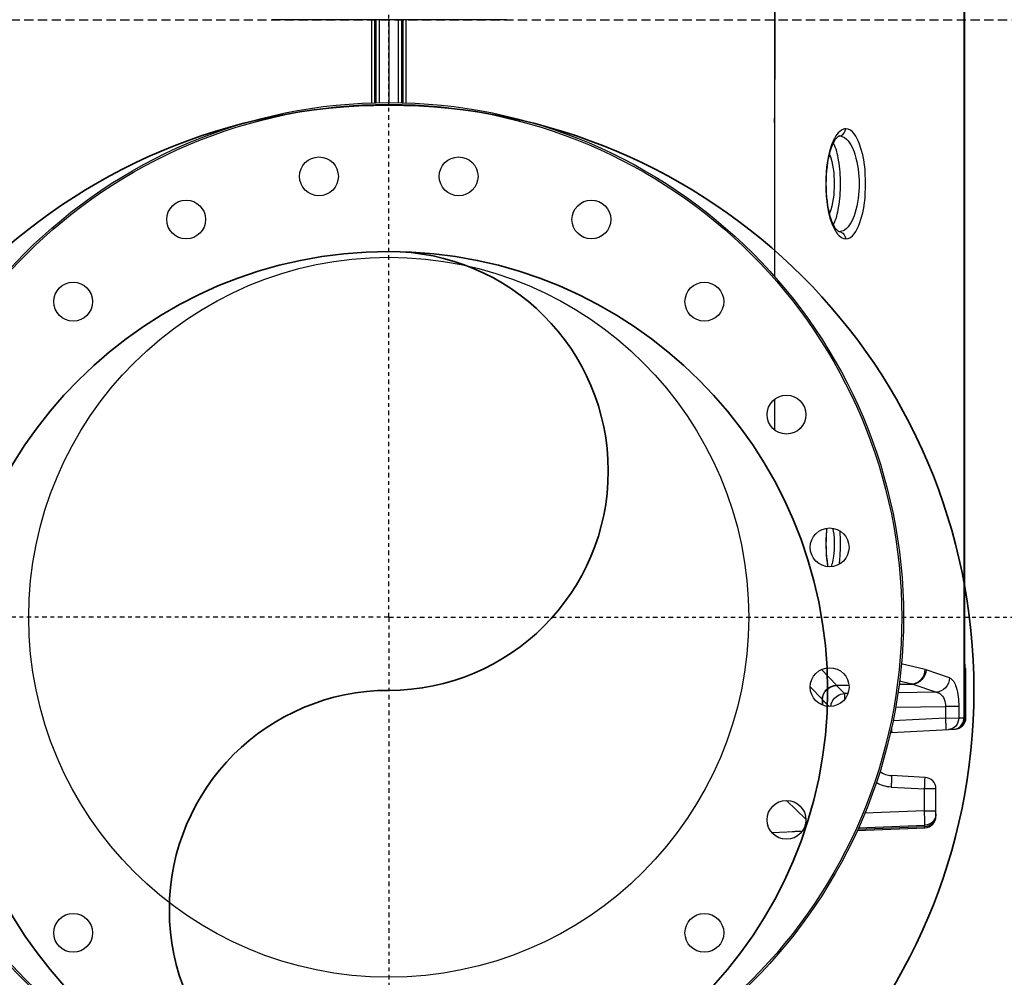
# Model space of a CAD drawing. Header units: inches. Extents: x 22575 to 24734, y 6028 to 6659.
# Tile 4 of 163: x 24478 to 24505, y 6283 to 6309. Entities that reach past the tile are written whole.
import ezdxf

# ---------------------------------------------------------------- set-up
doc = ezdxf.new("R2010")
doc.units = ezdxf.units.IN
doc.header["$LTSCALE"] = 0.5
doc.header["$MEASUREMENT"] = 0
doc.linetypes.add('CENTER', pattern=[2, 1.25, -0.25, 0.25, -0.25])
doc.linetypes.add('DASHED', pattern=[0.75, 0.5, -0.25])
doc.layers.add('CL', color=1, linetype='Continuous')
doc.layers.add('D-EQUIP-F', color=132, linetype='DASHED', lineweight=30)
doc.layers.add('D-PIPE-LARG', color=153, linetype='Continuous', lineweight=35)

# ---------------------------------------------------------------- blocks, each defined once
blk = doc.blocks.new('*U14')
for radius in [16, 12]:
    blk.add_circle((0, 0), radius)
for centre, start, end in [((0, 6), 270, 90), ((0, -6), 90, 270)]:
    blk.add_arc(centre, 6, start, end)
blk = doc.blocks.new('Flygt Large 14 MGD')
at = {"color": 7, "linetype": 'Continuous'}
for p, q in [((24487.671, 6569.448), (24485.824, 6569.375)), ((24487.654, 6569.413), (24485.824, 6569.34)), ((24487.639, 6569.377), (24485.824, 6569.308)), ((24485.824, 6569.375), (24485.824, 6569.308)), ((24490.01, 6569.506), (24489.178, 6569.473)), ((24485.521, 6569.06), (24485.521, 6568.312)), ((24489.608, 6568.63), (24489.077, 6569.141)), ((24485.831, 6568.916), (24485.521, 6568.916)), ((24485.831, 6568.916), (24487.471, 6568.979)), ((24485.831, 6568.916), (24485.831, 6568.312)), ((24485.521, 6568.312), (24485.831, 6568.312)), ((24486.744, 6568.264), (24485.831, 6568.312)), ((24485.82, 6567.997), (24486.733, 6567.95)), ((24486.733, 6566.77), (24484.998, 6566.679)), ((24484.731, 6566.366), (24484.699, 6566.365)), ((24484.699, 6566.365), (24484.699, 6565.326)), ((24484.75, 6566.366), (24484.731, 6566.366)), ((24484.731, 6566.366), (24484.731, 6536.857)), ((24484.897, 6566.374), (24484.75, 6566.366)), ((24484.75, 6566.366), (24484.75, 6536.857)), ((24485.26, 6566.378), (24484.897, 6566.374)), ((24484.897, 6566.056), (24484.897, 6566.374)), ((24485.26, 6566.378), (24486.7, 6566.453)), ((24485.26, 6566.056), (24485.26, 6566.378)), ((24486.623, 6566.077), (24485.26, 6566.056)), ((24484.897, 6566.056), (24485.26, 6566.056)), ((24488.621, 6565.875), (24488.443, 6566.059)), ((24488.621, 6565.875), (24488.621, 6566.023)), ((24488.622, 6565.874), (24488.621, 6565.875)), ((24488.626, 6566.021), (24488.626, 6565.872)), ((24488.958, 6565.522), (24488.626, 6565.872)), ((24485.509, 6565.67), (24486.564, 6565.686)), ((24486.154, 6565.448), (24485.509, 6565.67)), ((24487.928, 6565.707), (24488.021, 6565.708)), ((24488.021, 6565.708), (24488.238, 6565.484)), ((24485.145, 6565.279), (24485.791, 6565.057)), ((24486.529, 6565.454), (24486.154, 6565.448)), ((24486.528, 6565.45), (24486.175, 6565.443)), ((24486.515, 6565.361), (24486.175, 6565.443)), ((24488.238, 6565.484), (24487.899, 6565.478)), ((24488.241, 6565.479), (24487.9, 6565.473)), ((24488.241, 6565.479), (24488.238, 6565.484)), ((24488.241, 6565.479), (24488.65, 6565.047)), ((24484.714, 6565.012), (24484.715, 6565.01)), ((24485.811, 6565.052), (24486.468, 6564.892)), ((24488.466, 6562.239), (24488.473, 6562.198)), ((24488.502, 6561.252), (24488.494, 6561.184)), ((24489.931, 6557.658), (24489.931, 6558.499)), ((24489.931, 6538.426), (24489.931, 6554.305)), ((24488.163, 6553.078), (24488.172, 6553.078)), ((24488.163, 6553.078), (24488.174, 6553.077)), ((24488.172, 6553.078), (24488.174, 6553.078)), ((24488.163, 6550.461), (24488.174, 6550.461)), ((24488.172, 6550.461), (24488.163, 6550.461)), ((24488.174, 6550.461), (24488.172, 6550.461)), ((24500.014, 6547.281), (24500.014, 6549.557)), ((24500.092, 6549.555), (24500.092, 6547.281)), ((24500.138, 6547.281), (24500.138, 6549.553)), ((24500.215, 6549.551), (24500.215, 6547.281)), ((24500.482, 6547.281), (24500.482, 6549.539)), ((24500.748, 6547.281), (24500.748, 6549.551)), ((24500.825, 6549.553), (24500.825, 6547.281)), ((24500.871, 6547.281), (24500.871, 6549.555)), ((24500.949, 6549.557), (24500.949, 6547.281)), ((24497.253, 6547.281), (24503.671, 6547.281))]:
    blk.add_line(p, q, dxfattribs=at)
for points in [[(24485.811, 6565.052), (24485.809, 6565.052), (24485.807, 6565.053), (24485.804, 6565.053), (24485.802, 6565.054), (24485.8, 6565.055), (24485.798, 6565.055), (24485.795, 6565.056), (24485.793, 6565.057), (24485.791, 6565.057)], [(24488.473, 6562.198), (24488.489, 6562.087), (24488.502, 6561.972), (24488.511, 6561.854), (24488.516, 6561.734), (24488.518, 6561.612), (24488.516, 6561.49), (24488.511, 6561.37), (24488.502, 6561.252)], [(24488.174, 6553.078), (24488.179, 6553.076), (24488.19, 6553.07), (24488.207, 6553.056), (24488.233, 6553.03), (24488.263, 6552.99), (24488.294, 6552.939), (24488.324, 6552.881), (24488.354, 6552.813), (24488.382, 6552.737), (24488.408, 6552.652), (24488.432, 6552.56), (24488.454, 6552.461), (24488.473, 6552.355), (24488.489, 6552.245), (24488.502, 6552.13), (24488.511, 6552.011), (24488.516, 6551.891), (24488.518, 6551.769), (24488.516, 6551.648), (24488.511, 6551.527), (24488.502, 6551.409), (24488.489, 6551.294), (24488.473, 6551.184), (24488.454, 6551.078), (24488.432, 6550.979), (24488.408, 6550.887), (24488.382, 6550.802), (24488.354, 6550.726), (24488.325, 6550.658), (24488.294, 6550.599), (24488.263, 6550.549), (24488.233, 6550.509), (24488.207, 6550.482), (24488.19, 6550.469), (24488.179, 6550.463), (24488.174, 6550.461)]]:
    blk.add_lwpolyline(points, dxfattribs=at)
for centre, radius in [((24500.482, 6563.62), 14.075), ((24500.482, 6563.62), 14.028), ((24500.482, 6563.62), 9.843), ((24491.852, 6572.25), 0.531), ((24509.112, 6572.25), 0.531), ((24489.607, 6569.16), 0.531), ((24488.427, 6565.529), 0.531), ((24488.427, 6561.71), 0.531), ((24489.607, 6558.079), 0.531), ((24491.852, 6554.99), 0.531), ((24509.112, 6554.99), 0.531), ((24494.941, 6552.745), 0.531), ((24506.023, 6552.745), 0.531), ((24498.573, 6551.565), 0.531), ((24502.391, 6551.565), 0.531)]:
    blk.add_circle(centre, radius, dxfattribs=at)
for centre, radius, start, end in [((24485.836, 6569.06), 0.315, 92.3004, 180.0331), ((24485.836, 6569.026), 0.315, 92.1882, 179.939), ((24485.836, 6568.312), 0.315, 180, 267), ((24486.702, 6567.36), 0.591, 53.1029, 86.9978), ((24485.046, 6566.367), 0.314, 92.9953, 180.0848), ((24485.044, 6566.4), 0.281, 93.073, 108.4104), ((24486.702, 6567.36), 0.591, 273.003, 276.1545), ((24488.007, 6566.107), 0.398, 329.9511, 335.745), ((24488.007, 6566.106), 0.398, 335.8025, 353.2046), ((24488.484, 6565.688), 0.232, 52.3303, 53.3047), ((24486.225, 6565.725), 0.286, 255.7643, 259.9032), ((24490.289, 6561.757), 1.975, 165.8811, 168.2348), ((24485.108, 6561.683), 3.418, 7.5562, 9.3544), ((24490.864, 6561.57), 2.56, 186.468, 188.572), ((24484.722, 6561.588), 3.807, 353.9323, 355.1228), ((24488.174, 6553.254), 0.176, 251.6616, 266.5794), ((24488.162, 6550.688), 0.228, 258.2736, 270.3686), ((24488.174, 6550.284), 0.177, 93.4507, 108.4215), ((24810.942, 6546.738), 321.029, 179.40028, 180.14909)]:
    blk.add_arc(centre, radius, start, end, dxfattribs=at)
for centre, major_axis, ratio, start_param, end_param in [((24489.444, 6569.503), (0.394, 0.016), 0.051492, -2.305717, -1.572835), ((24485.015, 6566.365), (-0.315, -0.017), 0.998671, -1.570796, -0.05229)]:
    blk.add_ellipse(centre, major_axis=major_axis, ratio=ratio, start_param=start_param, end_param=end_param, dxfattribs=at)
for points, knots in [([(24485.521, 6568.995), (24485.521, 6569.072), (24485.584, 6569.234), (24485.744, 6569.305), (24485.824, 6569.308)], [0, 0, 0, 0, 0.492106, 1, 1, 1, 1]), ([(24485.824, 6569.308), (24485.822, 6569.295), (24485.827, 6569.164), (24485.827, 6569.034), (24485.831, 6568.916)], [0, 0, 0, 0, 0.099835, 1, 1, 1, 1]), ([(24485.831, 6568.312), (24485.828, 6568.272), (24485.827, 6568.2), (24485.815, 6568.095), (24485.828, 6568.046), (24485.812, 6567.998), (24485.82, 6567.997)], [0, 0, 0, 0, 0.382606, 0.706911, 0.923635, 1, 1, 1, 1]), ([(24486.733, 6567.95), (24486.726, 6567.95), (24486.742, 6567.998), (24486.729, 6568.048), (24486.741, 6568.154), (24486.742, 6568.226), (24486.744, 6568.264)], [0, 0, 0, 0, 0.070469, 0.293102, 0.631977, 1, 1, 1, 1]), ([(24484.897, 6566.374), (24484.896, 6566.452), (24484.952, 6566.611), (24485.104, 6566.685), (24485.177, 6566.689)], [0, 0, 0, 0, 0.51903, 1, 1, 1, 1]), ([(24485.26, 6566.378), (24485.258, 6566.417), (24485.257, 6566.49), (24485.245, 6566.596), (24485.258, 6566.645), (24485.242, 6566.692), (24485.249, 6566.692)], [0, 0, 0, 0, 0.375049, 0.714238, 0.932244, 1, 1, 1, 1]), ([(24486.736, 6566.633), (24486.734, 6566.667), (24486.748, 6566.697), (24486.722, 6566.77), (24486.733, 6566.77)], [0, 0, 0, 0, 0.753342, 1, 1, 1, 1]), ([(24485.145, 6565.279), (24485.049, 6565.312), (24484.923, 6565.618), (24484.897, 6565.879), (24484.897, 6566.056)], [0, 0, 0, 0, 0.364305, 1, 1, 1, 1]), ([(24485.509, 6565.67), (24485.475, 6565.675), (24485.321, 6565.741), (24485.258, 6565.93), (24485.26, 6566.056)], [0, 0, 0, 0, 0.214007, 1, 1, 1, 1]), ([(24488.021, 6565.708), (24488.022, 6565.714), (24488.024, 6565.769), (24488.024, 6565.824), (24488.023, 6565.873)], [0, 0, 0, 0, 0.114813, 1, 1, 1, 1]), ([(24488.622, 6565.874), (24488.621, 6565.775), (24488.536, 6565.57), (24488.331, 6565.485), (24488.232, 6565.484)], [0, 0, 0, 0, 0.500149, 1, 1, 1, 1]), ([(24488.621, 6565.875), (24488.62, 6565.777), (24488.536, 6565.575), (24488.336, 6565.488), (24488.238, 6565.484)], [0, 0, 0, 0, 0.500329, 1, 1, 1, 1]), ([(24488.626, 6565.872), (24488.625, 6565.773), (24488.542, 6565.568), (24488.34, 6565.482), (24488.241, 6565.479)], [0, 0, 0, 0, 0.500191, 1, 1, 1, 1]), ([(24485.145, 6565.279), (24485.149, 6565.376), (24485.226, 6565.57), (24485.416, 6565.664), (24485.509, 6565.67)], [0, 0, 0, 0, 0.508721, 1, 1, 1, 1]), ([(24484.699, 6565.326), (24484.699, 6565.255), (24484.711, 6565.154), (24484.697, 6565.041), (24484.714, 6565.012)], [0, 0, 0, 0, 0.67732, 1, 1, 1, 1]), ([(24485.791, 6565.057), (24485.795, 6565.154), (24485.872, 6565.348), (24486.061, 6565.442), (24486.154, 6565.448)], [0, 0, 0, 0, 0.50933, 1, 1, 1, 1]), ([(24486.175, 6565.443), (24486.081, 6565.439), (24485.889, 6565.345), (24485.814, 6565.149), (24485.811, 6565.052)], [0, 0, 0, 0, 0.490465, 1, 1, 1, 1]), ([(24484.715, 6565.01), (24484.726, 6564.991), (24484.722, 6564.918), (24484.73, 6564.851), (24484.731, 6564.803)], [0, 0, 0, 0, 0.31001, 1, 1, 1, 1]), ([(24488.167, 6562.173), (24488.156, 6562.101), (24488.122, 6561.799), (24488.122, 6561.493), (24488.142, 6561.263)], [0, 0, 0, 0, 0.240109, 1, 1, 1, 1]), ([(24488.321, 6561.282), (24488.295, 6561.504), (24488.296, 6561.801), (24488.341, 6562.091), (24488.355, 6562.159)], [0, 0, 0, 0, 0.763325, 1, 1, 1, 1]), ([(24487.988, 6553.274), (24487.799, 6553.275), (24487.473, 6552.633), (24487.429, 6551.769), (24487.473, 6550.905), (24487.799, 6550.264), (24487.988, 6550.264)], [0, 0, 0, 0, 0.170991, 0.500054, 0.829045, 1, 1, 1, 1]), ([(24488.225, 6553.123), (24488.208, 6553.146), (24488.148, 6553.219), (24488.055, 6553.274), (24487.988, 6553.274)], [0, 0, 0, 0, 0.30378, 1, 1, 1, 1]), ([(24488.021, 6550.505), (24487.871, 6550.603), (24487.672, 6551.056), (24487.59, 6551.77), (24487.672, 6552.484), (24487.871, 6552.936), (24488.021, 6553.033)], [0, 0, 0, 0, 0.198276, 0.500123, 0.801886, 1, 1, 1, 1]), ([(24488.311, 6550.56), (24488.491, 6550.932), (24488.57, 6551.776), (24488.488, 6552.622), (24488.305, 6552.989)], [0, 0, 0, 0, 0.501506, 1, 1, 1, 1]), ([(24488.323, 6552.883), (24488.248, 6552.739), (24488.156, 6552.364), (24488.111, 6551.769), (24488.156, 6551.175), (24488.248, 6550.799), (24488.324, 6550.656)], [0, 0, 0, 0, 0.214277, 0.500058, 0.785784, 1, 1, 1, 1]), ([(24488.429, 6550.966), (24488.33, 6551.219), (24488.274, 6551.769), (24488.33, 6552.32), (24488.429, 6552.573)], [0, 0, 0, 0, 0.500004, 1, 1, 1, 1]), ([(24487.988, 6550.264), (24488.009, 6550.264), (24488.109, 6550.281), (24488.185, 6550.36), (24488.231, 6550.423)], [0, 0, 0, 0, 0.212824, 1, 1, 1, 1])]:
    blk.add_open_spline(points, degree=3, knots=knots, dxfattribs=at)
for points in [[(24486.744, 6568.264), (24486.887, 6568.257), (24487.031, 6568.213), (24487.154, 6568.141)], [(24484.956, 6566.667), (24484.84, 6566.629), (24484.749, 6566.488), (24484.75, 6566.366)], [(24488.352, 6565.907), (24488.287, 6565.796), (24488.15, 6565.712), (24488.021, 6565.708)], [(24488.515, 6561.264), (24488.54, 6561.553), (24488.535, 6561.846), (24488.496, 6562.133)], [(24488.118, 6553.087), (24488.046, 6553.11), (24487.988, 6553.198), (24487.988, 6553.274)], [(24488.021, 6553.033), (24488.063, 6553.06), (24488.114, 6553.078), (24488.163, 6553.078)], [(24488.305, 6552.989), (24488.282, 6553.036), (24488.256, 6553.081), (24488.225, 6553.123)], [(24488.115, 6550.465), (24488.082, 6550.472), (24488.049, 6550.487), (24488.021, 6550.505)], [(24488.231, 6550.423), (24488.262, 6550.466), (24488.288, 6550.513), (24488.311, 6550.56)], [(24488.118, 6550.452), (24488.046, 6550.428), (24487.988, 6550.34), (24487.988, 6550.264)]]:
    blk.add_open_spline(points, degree=3, dxfattribs=at)
at = {"layer": 'CL', "linetype": 'CENTER', "ltscale": 0.2}
for q in [(24500.482, 6593.667), (24470.435, 6563.62), (24530.529, 6563.62), (24500.482, 6533.572)]:
    blk.add_line((24500.482, 6563.62), q, dxfattribs=at)

msp = doc.modelspace()

# ---------------------------------------------------------------- linework, layer by layer
at = {"layer": 'D-EQUIP-F'}
msp.add_line((24459.389, 6308.873), (24627.653, 6308.873), dxfattribs=at)

# ---------------------------------------------------------------- block references
at = {"rotation": 180}
msp.add_blockref('Flygt Large 14 MGD', (48988.963, 12856.154), dxfattribs=at)
at = {"layer": 'D-PIPE-LARG', "rotation": 180}
msp.add_blockref('*U14', (24488.482, 6290.535), dxfattribs=at)

doc.saveas('drawing.dxf')
